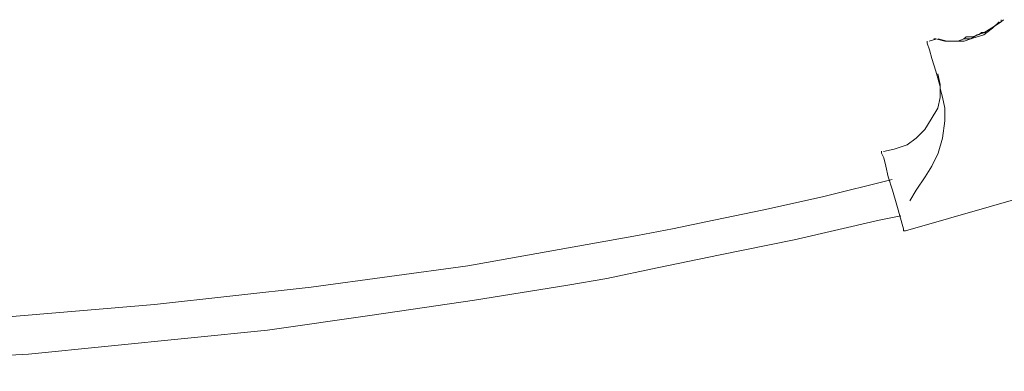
# Model space of a CAD drawing. Header units: millimetres. Extents: x 31.8 to 48.8, y -27.2 to 6.6.
# Tile 58 of 79: x 39.43 to 40.644, y -7.154 to -6.72. Entities that reach past the tile are written whole.
import ezdxf

# ---------------------------------------------------------------- set-up
doc = ezdxf.new("R2010")
doc.units = ezdxf.units.MM
doc.header["$MEASUREMENT"] = 0
doc.layers.add('Livello 1', color=7, linetype='Continuous', lineweight=0)

msp = doc.modelspace()

# ---------------------------------------------------------------- linework, layer by layer
at = {"layer": 'Livello 1', "color": 250, "lineweight": 5, "true_color": 0x1d1d1b}
for points, knots in [([(40.6424, -6.7201), (40.6424, -6.7201), (40.6424, -6.7201), (40.6424, -6.7201), (40.6424, -6.7201), (40.6396, -6.7228), (40.6396, -6.7228), (40.6396, -6.7228), (40.6317, -6.728), (40.6317, -6.728), (40.6317, -6.728), (40.6184, -6.7361), (40.6184, -6.7361), (40.6184, -6.7361), (40.6103, -6.7386), (40.6103, -6.7386), (40.6103, -6.7386), (40.6022, -6.7438), (40.6022, -6.7438), (40.6022, -6.7438), (40.594, -6.7438), (40.594, -6.7438), (40.594, -6.7438), (40.5861, -6.7465), (40.5861, -6.7465), (40.5861, -6.7465), (40.5701, -6.7465), (40.5701, -6.7465), (40.5701, -6.7465), (40.5593, -6.7438), (40.5593, -6.7438), (40.5593, -6.7438), (40.5568, -6.7438), (40.5568, -6.7438)], [0, 0, 0, 0, 1, 1, 1, 2, 2, 2, 3, 3, 3, 4, 4, 4, 5, 5, 5, 6, 6, 6, 7, 7, 7, 8, 8, 8, 9, 9, 9, 10, 10, 10, 11, 11, 11, 11]), ([(40.562, -6.7438), (40.562, -6.7438), (40.5728, -6.7465), (40.5728, -6.7465), (40.5728, -6.7465), (40.5861, -6.7465), (40.5861, -6.7465), (40.5861, -6.7465), (40.594, -6.7465), (40.594, -6.7465), (40.594, -6.7465), (40.6022, -6.7438), (40.6022, -6.7438), (40.6022, -6.7438), (40.6103, -6.7413), (40.6103, -6.7413), (40.6103, -6.7413), (40.6184, -6.7386), (40.6184, -6.7386), (40.6184, -6.7386), (40.629, -6.7307), (40.629, -6.7307), (40.629, -6.7307), (40.6372, -6.7228), (40.6372, -6.7228)], [0, 0, 0, 0, 1, 1, 1, 2, 2, 2, 3, 3, 3, 4, 4, 4, 5, 5, 5, 6, 6, 6, 7, 7, 7, 8, 8, 8, 8]), ([(40.6396, -6.7228), (40.6396, -6.7228), (40.6396, -6.7228), (40.6396, -6.7228), (40.6396, -6.7228), (40.6396, -6.7201), (40.6396, -6.7201)], [0, 0, 0, 0, 1, 1, 1, 2, 2, 2, 2]), ([(40.6207, -6.7359), (40.6207, -6.7359), (40.6153, -6.7359), (40.6153, -6.7359), (40.6153, -6.7359), (40.6125, -6.7383), (40.6125, -6.7383)], [0, 0, 0, 0, 1, 1, 1, 2, 2, 2, 2]), ([(40.5647, -6.8025), (40.5647, -6.8025), (40.5593, -6.7837), (40.5593, -6.7837), (40.5593, -6.7837), (40.5541, -6.7679), (40.5541, -6.7679), (40.5541, -6.7679), (40.5514, -6.7573), (40.5514, -6.7573), (40.5514, -6.7573), (40.5487, -6.7492), (40.5487, -6.7492), (40.5487, -6.7492), (40.5487, -6.7465), (40.5487, -6.7465)], [0, 0, 0, 0, 1, 1, 1, 2, 2, 2, 3, 3, 3, 4, 4, 4, 5, 5, 5, 5]), ([(40.6125, -6.7383), (40.6125, -6.7383), (40.6044, -6.7411), (40.6044, -6.7411), (40.6044, -6.7411), (40.599, -6.7411), (40.599, -6.7411), (40.599, -6.7411), (40.5965, -6.7411), (40.5965, -6.7411), (40.5965, -6.7411), (40.5938, -6.7438), (40.5938, -6.7438)], [0, 0, 0, 0, 1, 1, 1, 2, 2, 2, 3, 3, 3, 4, 4, 4, 4]), ([(40.5618, -6.7867), (40.5618, -6.7867), (40.5645, -6.8), (40.5645, -6.8), (40.5645, -6.8), (40.5645, -6.816), (40.5645, -6.816), (40.5645, -6.816), (40.5618, -6.8291), (40.5618, -6.8291), (40.5618, -6.8291), (40.5536, -6.8427), (40.5536, -6.8427), (40.5536, -6.8427), (40.5455, -6.8557), (40.5455, -6.8557), (40.5455, -6.8557), (40.5349, -6.8664), (40.5349, -6.8664), (40.5349, -6.8664), (40.524, -6.8745), (40.524, -6.8745), (40.524, -6.8745), (40.508, -6.8799), (40.508, -6.8799)], [0, 0, 0, 0, 1, 1, 1, 2, 2, 2, 3, 3, 3, 4, 4, 4, 5, 5, 5, 6, 6, 6, 7, 7, 7, 8, 8, 8, 8]), ([(40.5647, -6.8049), (40.5647, -6.8049), (40.5647, -6.8049), (40.5647, -6.8049), (40.5647, -6.8049), (40.5647, -6.8025), (40.5647, -6.8025)], [0, 0, 0, 0, 1, 1, 1, 2, 2, 2, 2]), ([(40.5674, -6.8158), (40.5674, -6.8158), (40.5701, -6.8291), (40.5701, -6.8291), (40.5701, -6.8291), (40.5701, -6.8449), (40.5701, -6.8449), (40.5701, -6.8449), (40.5674, -6.8664), (40.5674, -6.8664), (40.5674, -6.8664), (40.562, -6.8849), (40.562, -6.8849), (40.562, -6.8849), (40.5541, -6.9009), (40.5541, -6.9009), (40.5541, -6.9009), (40.5459, -6.914), (40.5459, -6.914), (40.5459, -6.914), (40.5351, -6.9302), (40.5351, -6.9302), (40.5351, -6.9302), (40.527, -6.9433), (40.527, -6.9433)], [0, 0, 0, 0, 1, 1, 1, 2, 2, 2, 3, 3, 3, 4, 4, 4, 5, 5, 5, 6, 6, 6, 7, 7, 7, 8, 8, 8, 8]), ([(40.5112, -6.9488), (40.5112, -6.9488), (40.5058, -6.9302), (40.5058, -6.9302), (40.5058, -6.9302), (40.5003, -6.914), (40.5003, -6.914), (40.5003, -6.914), (40.4976, -6.9009), (40.4976, -6.9009), (40.4976, -6.9009), (40.4949, -6.8903), (40.4949, -6.8903), (40.4949, -6.8903), (40.4924, -6.8849), (40.4924, -6.8849), (40.4924, -6.8849), (40.4924, -6.8822), (40.4924, -6.8822)], [0, 0, 0, 0, 1, 1, 1, 2, 2, 2, 3, 3, 3, 4, 4, 4, 5, 5, 5, 6, 6, 6, 6]), ([(40.5055, -6.9172), (40.5055, -6.9172), (40.5055, -6.9172), (40.5055, -6.9172), (40.5055, -6.9172), (40.4195, -6.9384), (40.4195, -6.9384), (40.4195, -6.9384), (40.347, -6.9544), (40.347, -6.9544), (40.347, -6.9544), (40.2854, -6.9675), (40.2854, -6.9675), (40.2854, -6.9675), (40.2344, -6.9781), (40.2344, -6.9781), (40.2344, -6.9781), (40.1915, -6.9862), (40.1915, -6.9862), (40.1915, -6.9862), (39.9822, -7.0235), (39.9822, -7.0235), (39.9822, -7.0235), (39.7892, -7.0501), (39.7892, -7.0501), (39.7892, -7.0501), (39.5959, -7.0714), (39.5959, -7.0714), (39.5959, -7.0714), (39.25, -7.1005), (39.25, -7.1005), (39.25, -7.1005), (38.9042, -7.1086), (38.9042, -7.1086), (38.9042, -7.1086), (38.6091, -7.1032), (38.6091, -7.1032), (38.6091, -7.1032), (38.3165, -7.0847), (38.3165, -7.0847), (38.3165, -7.0847), (38.0241, -7.0553), (38.0241, -7.0553), (38.0241, -7.0553), (37.8954, -7.0366), (37.8954, -7.0366), (37.8954, -7.0366), (37.7695, -7.0181), (37.7695, -7.0181), (37.7695, -7.0181), (37.6568, -6.9993), (37.6568, -6.9993), (37.6568, -6.9993), (37.6085, -6.9889), (37.6085, -6.9889), (37.6085, -6.9889), (37.5468, -6.9781), (37.5468, -6.9781), (37.5468, -6.9781), (37.469, -6.9621), (37.469, -6.9621), (37.469, -6.9621), (37.3807, -6.9436), (37.3807, -6.9436), (37.3807, -6.9436), (37.2759, -6.9199), (37.2759, -6.9199), (37.2759, -6.9199), (37.2705, -6.9172), (37.2705, -6.9172)], [0, 0, 0, 0, 1, 1, 1, 2, 2, 2, 3, 3, 3, 4, 4, 4, 5, 5, 5, 6, 6, 6, 7, 7, 7, 8, 8, 8, 9, 9, 9, 10, 10, 10, 11, 11, 11, 12, 12, 12, 13, 13, 13, 14, 14, 14, 15, 15, 15, 16, 16, 16, 17, 17, 17, 18, 18, 18, 19, 19, 19, 20, 20, 20, 21, 21, 21, 22, 22, 22, 23, 23, 23, 23]), ([(37.2572, -6.9621), (37.2572, -6.9621), (37.324, -6.9756), (37.324, -6.9756), (37.324, -6.9756), (37.3965, -6.9941), (37.3965, -6.9941), (37.3965, -6.9941), (37.4581, -7.0075), (37.4581, -7.0075), (37.4581, -7.0075), (37.5118, -7.0181), (37.5118, -7.0181), (37.5118, -7.0181), (37.555, -7.0262), (37.555, -7.0262), (37.555, -7.0262), (37.7667, -7.0632), (37.7667, -7.0632), (37.7667, -7.0632), (37.9598, -7.0926), (37.9598, -7.0926), (37.9598, -7.0926), (38.153, -7.1165), (38.153, -7.1165), (38.153, -7.1165), (38.5016, -7.1431), (38.5016, -7.1431), (38.5016, -7.1431), (38.8504, -7.1538), (38.8504, -7.1538), (38.8504, -7.1538), (39.1455, -7.1483), (39.1455, -7.1483), (39.1455, -7.1483), (39.4406, -7.1325), (39.4406, -7.1325), (39.4406, -7.1325), (39.7354, -7.1032), (39.7354, -7.1032), (39.7354, -7.1032), (39.8644, -7.0847), (39.8644, -7.0847), (39.8644, -7.0847), (39.9903, -7.0659), (39.9903, -7.0659), (39.9903, -7.0659), (40.1057, -7.0474), (40.1057, -7.0474), (40.1057, -7.0474), (40.1538, -7.0393), (40.1538, -7.0393), (40.1538, -7.0393), (40.2156, -7.0262), (40.2156, -7.0262), (40.2156, -7.0262), (40.2933, -7.0102), (40.2933, -7.0102), (40.2933, -7.0102), (40.3847, -6.9917), (40.3847, -6.9917), (40.3847, -6.9917), (40.4893, -6.9675), (40.4893, -6.9675), (40.4893, -6.9675), (40.5159, -6.9621), (40.5159, -6.9621)], [0, 0, 0, 0, 1, 1, 1, 2, 2, 2, 3, 3, 3, 4, 4, 4, 5, 5, 5, 6, 6, 6, 7, 7, 7, 8, 8, 8, 9, 9, 9, 10, 10, 10, 11, 11, 11, 12, 12, 12, 13, 13, 13, 14, 14, 14, 15, 15, 15, 16, 16, 16, 17, 17, 17, 18, 18, 18, 19, 19, 19, 20, 20, 20, 21, 21, 21, 22, 22, 22, 22]), ([(40.5218, -6.9806), (40.5218, -6.9806), (40.5218, -6.9806), (40.5218, -6.9806), (40.5218, -6.9806), (40.5193, -6.9806), (40.5193, -6.9806), (40.5193, -6.9806), (40.5193, -6.9779), (40.5193, -6.9779)], [0, 0, 0, 0, 1, 1, 1, 2, 2, 2, 3, 3, 3, 3])]:
    msp.add_open_spline(points, degree=3, knots=knots, dxfattribs=at)
for points in [[(40.6396, -6.7201), (40.6396, -6.7201), (40.6396, -6.7228), (40.6396, -6.7228)], [(40.559, -6.7442), (40.559, -6.7442), (40.5509, -6.7467), (40.5509, -6.7467)], [(40.5674, -6.8158), (40.5674, -6.8158), (40.5647, -6.8049), (40.5647, -6.8049)], [(40.508, -6.8799), (40.508, -6.8799), (40.4947, -6.8826), (40.4947, -6.8826)], [(40.7898, -6.9036), (40.7898, -6.9036), (40.5218, -6.9806), (40.5218, -6.9806)], [(40.5193, -6.9779), (40.5193, -6.9779), (40.5112, -6.9488), (40.5112, -6.9488)]]:
    msp.add_open_spline(points, degree=3, dxfattribs=at)

doc.saveas('drawing.dxf')
